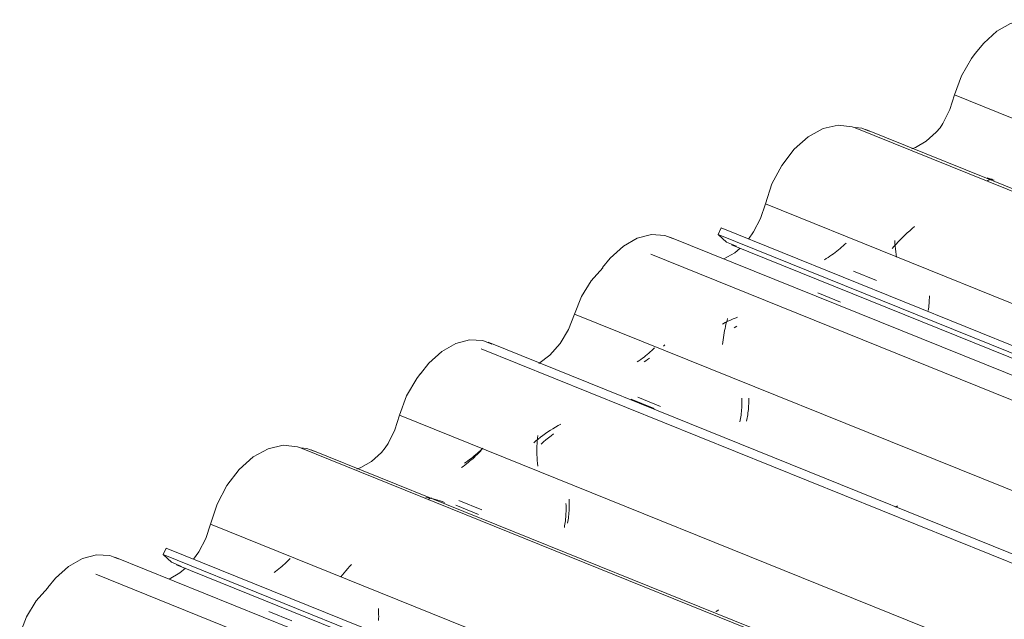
# Model space of a CAD drawing. Header units: metres. Extents: x -16.8 to 29.9, y -11.9 to 37.1.
# Tile 63 of 202: x 7.616 to 8.32, y -0.2 to 0.228. Entities that reach past the tile are written whole.
import ezdxf

# ---------------------------------------------------------------- set-up
doc = ezdxf.new("R2010")
doc.units = ezdxf.units.M
doc.layers.add('A-GLAZ-CWMG', color=7, linetype='Continuous', lineweight=5)

# ---------------------------------------------------------------- blocks, each defined once
blk = doc.blocks.new('FP_473-ISO_03')
at = {"layer": 'A-GLAZ-CWMG'}
blk.add_line((-13.73104, -0.45233), (-15.22114, 0.14988), dxfattribs=at)
at = {"layer": 'A-GLAZ-CWMG', "color": 9, "true_color": 0xc0c0c0}
for p, q in [((-15.13277, 0.11481), (-15.13443, 0.11529)), ((-15.1344, 0.11315), (-15.13398, 0.11346)), ((-15.13398, 0.11346), (-15.13356, 0.11372)), ((-15.13356, 0.11372), (-15.13315, 0.11394)), ((-15.13315, 0.11394), (-15.13276, 0.11412)), ((-15.13113, 0.11429), (-15.13277, 0.11481)), ((-15.13276, 0.11412), (-15.13237, 0.11424)), ((-15.13237, 0.11424), (-15.132, 0.11432)), ((-15.132, 0.11432), (-15.13164, 0.11436)), ((-15.13164, 0.11436), (-15.1313, 0.11435)), ((-15.1313, 0.11435), (-15.13097, 0.11429)), ((-15.12951, 0.11371), (-15.13113, 0.11429)), ((-15.13097, 0.11429), (-15.13066, 0.11419)), ((-14.75663, -0.03775), (-14.74009, -0.0444)), ((-14.55687, -0.11972), (-14.55646, -0.11946)), ((-14.55646, -0.11946), (-14.55605, -0.11925)), ((-14.55605, -0.11925), (-14.55566, -0.11908)), ((-14.55566, -0.11908), (-14.55527, -0.11896)), ((-14.55773, -0.12038), (-14.5573, -0.12003)), ((-14.5573, -0.12003), (-14.55687, -0.11972)), ((-14.45588, -0.15876), (-14.43934, -0.16542)), ((-14.32812, -0.21015), (-14.32964, -0.20956)), ((-14.15522, -0.28004), (-14.13868, -0.28671)), ((-14.11353, -0.29901), (-14.11526, -0.29884)), ((-14.11181, -0.29923), (-14.11353, -0.29901)), ((-14.11009, -0.29951), (-14.11181, -0.29923)), ((-14.1084, -0.29984), (-14.11009, -0.29951)), ((-14.10671, -0.30022), (-14.1084, -0.29984)), ((-14.10504, -0.30066), (-14.10671, -0.30022)), ((-14.10339, -0.30115), (-14.10504, -0.30066)), ((-14.10176, -0.30169), (-14.10339, -0.30115)), ((-14.10014, -0.30229), (-14.10176, -0.30169)), ((-13.98063, -0.35355), (-13.9802, -0.3532))]:
    blk.add_line(p, q, dxfattribs=at)
blk = doc.blocks.new('FP_474-ISO_03')
at = {"layer": 'A-GLAZ-CWMG', "color": 9, "true_color": 0xc0c0c0}
for p, q in [((-15.22996, 0.04868), (-15.21367, 0.04202)), ((-15.04546, -0.02916), (-15.04525, -0.02917)), ((-15.04525, -0.02917), (-15.04503, -0.02914)), ((-15.04503, -0.02914), (-15.04479, -0.02907)), ((-15.04479, -0.02907), (-15.04454, -0.02895)), ((-15.04454, -0.02895), (-15.04427, -0.0288)), ((-14.93381, -0.07222), (-14.91752, -0.07886)), ((-14.63761, -0.19286), (-14.62132, -0.19949)), ((-14.04503, -0.43339), (-14.02873, -0.43999))]:
    blk.add_line(p, q, dxfattribs=at)
blk = doc.blocks.new('FP_475-ISO_03')
at = {"layer": 'A-GLAZ-CWMG'}
blk.add_line((-15.31724, 0.06754), (-13.73104, -0.57352), dxfattribs=at)
at = {"layer": 'A-GLAZ-CWMG', "color": 9, "true_color": 0xc0c0c0}
for p, q in [((-14.9605, -0.07464), (-14.96198, -0.07342)), ((-14.95899, -0.07581), (-14.9605, -0.07464)), ((-14.95745, -0.07693), (-14.95899, -0.07581)), ((-14.95588, -0.07801), (-14.95745, -0.07693)), ((-14.95428, -0.07903), (-14.95588, -0.07801)), ((-14.95266, -0.08001), (-14.95428, -0.07903)), ((-14.951, -0.08094), (-14.95266, -0.08001)), ((-14.94932, -0.08181), (-14.951, -0.08094)), ((-14.70608, -0.17684), (-14.70606, -0.17699))]:
    blk.add_line(p, q, dxfattribs=at)
blk = doc.blocks.new('Rectangular Mullion - Telha Fibrocimento - Ondulada-V462-ISO_03')
at = {"layer": 'A-GLAZ-CWMG'}
for p, q in [((-15.32684, 0.07486), (-15.32464, 0.07958)), ((-15.32464, 0.07958), (-13.73104, -0.56447)), ((-15.32684, 0.07486), (-13.73104, -0.57007))]:
    blk.add_line(p, q, dxfattribs=at)
for points in [[(-15.143, 0.2042, 0), (-15.13693, 0.21178, 0), (-15.12769, 0.22016, 0), (-15.11782, 0.22584, 0), (-15.10789, 0.22849, 0), (-15.09846, 0.22799, 0), (-15.09195, 0.22548, 0)], [(-15.22863, 0.15131, 0), (-15.22411, 0.15081, 0), (-15.21882, 0.14876, 0)], [(-15.18846, 0.13608, 0), (-15.18567, 0.13711, 0), (-15.17804, 0.14151, 0), (-15.1709, 0.14799, 0), (-15.16816, 0.15123, 0)], [(-15.31364, 0.06643, 0), (-15.32086, 0.06941, 0), (-15.32684, 0.07486, 0)]]:
    blk.add_polyline3d(points, dxfattribs=at)
for name in ['FP_473-ISO_03', 'FP_475-ISO_03', 'FP_474-ISO_03']:
    blk.add_blockref(name, (0, 0), dxfattribs=at)
blk = doc.blocks.new('FP_481-ISO_03')
at = {"layer": 'A-GLAZ-CWMG'}
blk.add_line((-13.73104, -0.45412), (-15.22875, 0.15117), dxfattribs=at)
at = {"layer": 'A-GLAZ-CWMG', "color": 9, "true_color": 0xc0c0c0}
for p, q in [((-15.1899, 0.07761), (-15.1916, 0.07607)), ((-15.18815, 0.07912), (-15.1899, 0.07761)), ((-15.18637, 0.08061), (-15.18815, 0.07912)), ((-15.20042, 0.06851), (-15.20056, 0.07047)), ((-15.19647, 0.07132), (-15.19801, 0.0697)), ((-15.19489, 0.07292), (-15.19647, 0.07132)), ((-15.19327, 0.07451), (-15.19489, 0.07292)), ((-15.1916, 0.07607), (-15.19327, 0.07451)), ((-15.20096, 0.06643), (-15.20237, 0.06477)), ((-15.19951, 0.06807), (-15.20096, 0.06643)), ((-15.20025, 0.06654), (-15.20042, 0.06851)), ((-15.20005, 0.06457), (-15.20025, 0.06654)), ((-15.19981, 0.06259), (-15.20005, 0.06457)), ((-15.19801, 0.0697), (-15.19951, 0.06807)), ((-15.19954, 0.0606), (-15.19981, 0.06259)), ((-15.19924, 0.05862), (-15.19954, 0.0606))]:
    blk.add_line(p, q, dxfattribs=at)
blk = doc.blocks.new('FP_482-ISO_03')
at = {"layer": 'A-GLAZ-CWMG', "color": 9, "true_color": 0xc0c0c0}
for p, q in [((-15.24076, 0.06391), (-15.24192, 0.06297)), ((-15.23961, 0.06486), (-15.24076, 0.06391)), ((-15.2385, 0.06582), (-15.23961, 0.06486)), ((-15.23742, 0.0668), (-15.2385, 0.06582)), ((-15.23636, 0.06777), (-15.23742, 0.0668)), ((-15.23533, 0.06876), (-15.23636, 0.06777)), ((-15.24946, 0.05767), (-15.25079, 0.05686)), ((-15.24814, 0.05851), (-15.24946, 0.05767)), ((-15.24685, 0.05937), (-15.24814, 0.05851)), ((-15.24558, 0.06024), (-15.24685, 0.05937)), ((-15.24434, 0.06114), (-15.24558, 0.06024)), ((-15.24312, 0.06205), (-15.24434, 0.06114)), ((-15.24192, 0.06297), (-15.24312, 0.06205)), ((-15.25564, 0.03305), (-15.23935, 0.0264)), ((-15.17595, 0.02686), (-15.17587, 0.0282)), ((-15.17587, 0.0282), (-15.17582, 0.02956)), ((-15.17582, 0.02956), (-15.17579, 0.03095)), ((-15.17664, 0.02054), (-15.17647, 0.02175)), ((-15.17647, 0.02175), (-15.17631, 0.02299)), ((-15.17631, 0.02299), (-15.17617, 0.02425)), ((-15.17617, 0.02425), (-15.17605, 0.02554)), ((-15.17605, 0.02554), (-15.17595, 0.02686))]:
    blk.add_line(p, q, dxfattribs=at)
blk = doc.blocks.new('FP_483-ISO_03')
at = {"layer": 'A-GLAZ-CWMG'}
blk.add_line((-13.73104, -0.58585), (-15.3614, 0.07305), dxfattribs=at)
at = {"layer": 'A-GLAZ-CWMG', "color": 9, "true_color": 0xc0c0c0}
blk.add_line((-15.31351, 0.00943), (-15.31542, 0.00805), dxfattribs=at)
blk = doc.blocks.new('FP_484-ISO_03')
at = {"layer": 'A-GLAZ-CWMG', "color": 9, "true_color": 0xc0c0c0}
for p, q in [((-15.36478, -0.00404), (-15.36576, -0.00504)), ((-15.37589, -0.01361), (-15.37715, -0.01449)), ((-15.37843, -0.01536), (-15.37973, -0.01621)), ((-15.37715, -0.01449), (-15.37843, -0.01536)), ((-15.38424, -0.04141), (-15.36795, -0.04807)), ((-15.30485, -0.04346), (-15.30485, -0.04205)), ((-15.30518, -0.05021), (-15.30507, -0.04891)), ((-15.30507, -0.04891), (-15.30498, -0.04758)), ((-15.30498, -0.04758), (-15.30491, -0.04623)), ((-15.30491, -0.04623), (-15.30487, -0.04485)), ((-15.30487, -0.04485), (-15.30485, -0.04346)), ((-15.30601, -0.05634), (-15.30581, -0.05517)), ((-15.30581, -0.05517), (-15.30563, -0.05397)), ((-15.30563, -0.05397), (-15.30546, -0.05275)), ((-15.30546, -0.05275), (-15.30531, -0.05149)), ((-15.30531, -0.05149), (-15.30518, -0.05021)), ((-15.30647, -0.05858), (-15.30623, -0.05747)), ((-15.30623, -0.05747), (-15.30601, -0.05634)), ((-15.19942, -0.11968), (-15.19916, -0.11956)), ((-15.19916, -0.11956), (-15.1989, -0.11939)), ((-15.1989, -0.11939), (-15.19862, -0.11919)), ((-15.20028, -0.11974), (-15.20009, -0.11979)), ((-15.20009, -0.11979), (-15.19988, -0.11979)), ((-15.19988, -0.11979), (-15.19965, -0.11976)), ((-15.19965, -0.11976), (-15.19942, -0.11968))]:
    blk.add_line(p, q, dxfattribs=at)
blk = doc.blocks.new('FP_485-ISO_03')
at = {"layer": 'A-GLAZ-CWMG'}
blk.add_line((-13.73104, -0.71347), (-15.49119, -0.00211), dxfattribs=at)
at = {"layer": 'A-GLAZ-CWMG', "color": 9, "true_color": 0xc0c0c0}
for p, q in [((-15.44619, -0.06904), (-15.44802, -0.07049)), ((-15.44433, -0.06762), (-15.44619, -0.06904)), ((-15.45155, -0.07349), (-15.45326, -0.07503)), ((-15.4498, -0.07198), (-15.45155, -0.07349)), ((-15.44802, -0.07049), (-15.4498, -0.07198))]:
    blk.add_line(p, q, dxfattribs=at)
blk = doc.blocks.new('FP_486-ISO_03')
at = {"layer": 'A-GLAZ-CWMG', "color": 9, "true_color": 0xc0c0c0}
for p, q in [((-15.50212, -0.08436), (-15.50323, -0.08525)), ((-15.50103, -0.08345), (-15.50212, -0.08436)), ((-15.49996, -0.08254), (-15.50103, -0.08345)), ((-15.49892, -0.08162), (-15.49996, -0.08254)), ((-15.49791, -0.08069), (-15.49892, -0.08162)), ((-15.49692, -0.07975), (-15.49791, -0.08069)), ((-15.49596, -0.07881), (-15.49692, -0.07975)), ((-15.49502, -0.07786), (-15.49596, -0.07881)), ((-15.50671, -0.08785), (-15.50791, -0.08868)), ((-15.50553, -0.087), (-15.50671, -0.08785)), ((-15.50437, -0.08613), (-15.50553, -0.087)), ((-15.50323, -0.08525), (-15.50437, -0.08613)), ((-15.51198, -0.11535), (-15.4957, -0.12203)), ((-15.43313, -0.1159), (-15.43317, -0.11446)), ((-15.43315, -0.12011), (-15.43312, -0.11873)), ((-15.43311, -0.11732), (-15.43313, -0.1159)), ((-15.43312, -0.11873), (-15.43311, -0.11732)), ((-15.43363, -0.12671), (-15.43349, -0.12544)), ((-15.43349, -0.12544), (-15.43338, -0.12414)), ((-15.43338, -0.12414), (-15.43328, -0.12282)), ((-15.43328, -0.12282), (-15.4332, -0.12148)), ((-15.4332, -0.12148), (-15.43315, -0.12011)), ((-15.43437, -0.13152), (-15.43416, -0.13036)), ((-15.43416, -0.13036), (-15.43397, -0.12917)), ((-15.43397, -0.12917), (-15.43379, -0.12796)), ((-15.43379, -0.12796), (-15.43363, -0.12671)), ((-15.32852, -0.19462), (-15.32832, -0.19464)), ((-15.32832, -0.19464), (-15.3281, -0.19462)), ((-15.3281, -0.19462), (-15.32786, -0.19455)), ((-15.32786, -0.19455), (-15.32761, -0.19444)), ((-15.32761, -0.19444), (-15.32735, -0.19429)), ((-15.32735, -0.19429), (-15.32707, -0.19409)), ((-15.32707, -0.19409), (-15.32679, -0.19385)), ((-15.32679, -0.19385), (-15.3265, -0.19357))]:
    blk.add_line(p, q, dxfattribs=at)
blk = doc.blocks.new('FP_487-ISO_03')
at = {"layer": 'A-GLAZ-CWMG'}
blk.add_line((-13.73104, -0.84148), (-15.61763, -0.07903), dxfattribs=at)
at = {"layer": 'A-GLAZ-CWMG', "color": 9, "true_color": 0xc0c0c0}
for p, q in [((-15.53388, -0.11351), (-15.5356, -0.11327)), ((-15.53402, -0.11486), (-15.53359, -0.11451)), ((-15.53217, -0.11381), (-15.53388, -0.11351)), ((-15.53359, -0.11451), (-15.53316, -0.11422)), ((-15.53316, -0.11422), (-15.53275, -0.11397)), ((-15.53275, -0.11397), (-15.53235, -0.11376)), ((-15.53235, -0.11376), (-15.53196, -0.11361)), ((-15.53048, -0.11415), (-15.53217, -0.11381)), ((-15.53196, -0.11361), (-15.53158, -0.11349)), ((-15.5288, -0.11455), (-15.53048, -0.11415)), ((-15.52714, -0.11501), (-15.5288, -0.11455)), ((-15.52549, -0.11552), (-15.52714, -0.11501)), ((-15.52386, -0.11608), (-15.52549, -0.11552)), ((-15.52226, -0.11669), (-15.52386, -0.11608))]:
    blk.add_line(p, q, dxfattribs=at)
blk = doc.blocks.new('FP_489-ISO_03')
at = {"layer": 'A-GLAZ-CWMG'}
blk.add_line((-15.71373, -0.16137), (-13.83877, -0.91913), dxfattribs=at)
blk = doc.blocks.new('Rectangular Mullion - Telha Fibrocimento - Ondulada-V476-ISO_03')
at = {"layer": 'A-GLAZ-CWMG', "true_color": 0xc0c0c0}
h = blk.add_hatch(dxfattribs=at)
h.set_pattern_fill('FP_54', color=9, style=0, pattern_type=2)
h.set_pattern_definition([(15.48, (-9.548, -3.822), (0.4651252, 0.2596002), [0.01991, -0.34206, 0.01991, -2.273]), (15.48, (-9.548, -3.822), (0.4651252, 0.2596002), [-0.38188, -0.34206, 0.01991, -0.70404, -1.207]), (15.48, (-9.548, -3.822), (0.4651252, 0.2596002), [-1.448, 0.01991, -0.34206, 0.01991, -0.8247]), (15.48, (-9.548, -3.822), (0.4651252, 0.2596002), [-1.83, -0.22141, 0.01991, -0.58338]), (120.895, (-9.374, -3.708), (-0.3332603, 0.2953726), [0.01868, -0.32101, 0.01868, -2.133]), (120.895, (-9.374, -3.708), (-0.3332603, 0.2953726), [-0.35838, -0.32101, 0.01868, -0.6607, -1.132]), (120.895, (-9.374, -3.708), (-0.3332603, 0.2953726), [-1.359, 0.01868, -0.32101, 0.01868, -0.77393]), (120.895, (-9.374, -3.708), (-0.3332603, 0.2953726), [-1.717, -0.20778, 0.01868, -0.54747]), (245.8, (-9.315, -3.43), (-0.1318568, -0.5549805), [0.0234, -0.40209, 0.0234, -2.671]), (245.8, (-9.315, -3.43), (-0.1318568, -0.5549805), [-0.4489, -0.40209, 0.0234, -0.82759, -1.418]), (245.8, (-9.315, -3.43), (-0.1318568, -0.5549805), [-1.702, 0.0234, -0.40209, 0.0234, -0.96942]), (245.8, (-9.315, -3.43), (-0.1318568, -0.5549805), [-2.151, -0.26026, 0.0234, -0.68576])])
h.paths.add_polyline_path([(-13.83877, -0.91569), (-13.83877, -0.91008), (-15.72112, -0.14934), (-15.72313, -0.15413), (-13.84099, -0.91479)])
at = {"layer": 'A-GLAZ-CWMG'}
for p, q in [((-15.15799, 0.17468), (-13.73104, -0.40201)), ((-15.29303, 0.09671), (-13.73104, -0.53456)), ((-15.72333, -0.15405), (-15.72112, -0.14934)), ((-15.72333, -0.15405), (-13.83877, -0.91569)), ((-15.72112, -0.14934), (-13.83838, -0.91023))]:
    blk.add_line(p, q, dxfattribs=at)
for points in [[(-15.15799, 0.17468, 0), (-15.15289, 0.18838, 0), (-15.14562, 0.20084, 0), (-15.14301, 0.20427, 0)], [(-15.16814, 0.15125, 0), (-15.16617, 0.15434, 0), (-15.16127, 0.16418, 0), (-15.15799, 0.17468, 0)], [(-15.29303, 0.09671, 0), (-15.28828, 0.11102, 0), (-15.2813, 0.12432, 0), (-15.2725, 0.1358, 0), (-15.26244, 0.14475, 0), (-15.25171, 0.15063, 0), (-15.24099, 0.15307, 0), (-15.23091, 0.15194, 0), (-15.22876, 0.15117, 0)], [(-15.30514, 0.07156, 0), (-15.30144, 0.07682, 0), (-15.29645, 0.08642, 0), (-15.29303, 0.09671, 0)], [(-15.40928, 0.05129, 0), (-15.40384, 0.05798, 0), (-15.39449, 0.06643, 0), (-15.38452, 0.07214, 0), (-15.37449, 0.07478, 0), (-15.36497, 0.0742, 0), (-15.35904, 0.07195, 0)], [(-15.32258, 0.05739, 0), (-15.3149, 0.06188, 0), (-15.31094, 0.0652, 0)], [(-15.53948, -0.02471, 0), (-15.53341, -0.01713, 0), (-15.52417, -0.00875, 0), (-15.51431, -0.00308, 0), (-15.50438, -0.00042, 0), (-15.49495, -0.00092, 0), (-15.48843, -0.00343, 0)], [(-15.62511, -0.0776, 0), (-15.62059, -0.0781, 0), (-15.61531, -0.08015, 0)], [(-15.58495, -0.09283, 0), (-15.58215, -0.0918, 0), (-15.57453, -0.0874, 0), (-15.56738, -0.08092, 0), (-15.56464, -0.07769, 0)], [(-15.71012, -0.16248, 0), (-15.71735, -0.1595, 0), (-15.72333, -0.15405, 0)]]:
    blk.add_polyline3d(points, dxfattribs=at)
for name in ['FP_481-ISO_03', 'FP_483-ISO_03', 'FP_482-ISO_03', 'FP_485-ISO_03', 'FP_484-ISO_03', 'FP_487-ISO_03', 'FP_486-ISO_03', 'FP_489-ISO_03']:
    blk.add_blockref(name, (0, 0), dxfattribs=at)
blk = doc.blocks.new('FP_491-ISO_03')
at = {"layer": 'A-GLAZ-CWMG'}
blk.add_line((-13.73104, -0.60354), (-15.37496, 0.06084), dxfattribs=at)
at = {"layer": 'A-GLAZ-CWMG', "color": 9, "true_color": 0xc0c0c0}
for p, q in [((-15.32038, 0.01347), (-15.31996, 0.01483)), ((-15.31596, 0.01458), (-15.31794, 0.01372)), ((-15.31397, 0.01538), (-15.31596, 0.01458)), ((-15.31297, 0.01576), (-15.31397, 0.01538)), ((-15.32183, 0.01186), (-15.32374, 0.01086)), ((-15.32218, 0.00613), (-15.32186, 0.00767)), ((-15.32186, 0.00767), (-15.32152, 0.00917)), ((-15.31989, 0.01281), (-15.32183, 0.01186)), ((-15.32152, 0.00917), (-15.32115, 0.01064)), ((-15.32115, 0.01064), (-15.32077, 0.01208)), ((-15.32077, 0.01208), (-15.32038, 0.01347)), ((-15.31794, 0.01372), (-15.31989, 0.01281)), ((-15.32323, -0.00034), (-15.32301, 0.00132)), ((-15.32301, 0.00132), (-15.32275, 0.00295)), ((-15.32275, 0.00295), (-15.32248, 0.00456)), ((-15.32248, 0.00456), (-15.32218, 0.00613)), ((-15.32361, -0.00375), (-15.32343, -0.00203)), ((-15.32343, -0.00203), (-15.32323, -0.00034))]:
    blk.add_line(p, q, dxfattribs=at)
blk = doc.blocks.new('FP_492-ISO_03')
at = {"layer": 'A-GLAZ-CWMG', "color": 9, "true_color": 0xc0c0c0}
for p, q in [((-15.37216, -0.00619), (-15.37317, -0.00715)), ((-15.3809, -0.01367), (-15.3821, -0.01456)), ((-15.37972, -0.01277), (-15.3809, -0.01367)), ((-15.37857, -0.01186), (-15.37972, -0.01277)), ((-15.37744, -0.01094), (-15.37857, -0.01186)), ((-15.37633, -0.01001), (-15.37744, -0.01094)), ((-15.37525, -0.00906), (-15.37633, -0.01001)), ((-15.3742, -0.00811), (-15.37525, -0.00906)), ((-15.37317, -0.00715), (-15.3742, -0.00811)), ((-15.38333, -0.01542), (-15.38457, -0.01627)), ((-15.3821, -0.01456), (-15.38333, -0.01542)), ((-15.30976, -0.04352), (-15.30978, -0.04208)), ((-15.38886, -0.04299), (-15.37258, -0.04967)), ((-15.30999, -0.05042), (-15.3099, -0.04908)), ((-15.3099, -0.04908), (-15.30983, -0.04772)), ((-15.30983, -0.04772), (-15.30979, -0.04634)), ((-15.30979, -0.04634), (-15.30976, -0.04494)), ((-15.30976, -0.04494), (-15.30976, -0.04352)), ((-15.31075, -0.05675), (-15.31056, -0.05554)), ((-15.31056, -0.05554), (-15.31039, -0.0543)), ((-15.31039, -0.0543), (-15.31024, -0.05303)), ((-15.31024, -0.05303), (-15.31011, -0.05174)), ((-15.31011, -0.05174), (-15.30999, -0.05042)), ((-15.31117, -0.05909), (-15.31095, -0.05794)), ((-15.31095, -0.05794), (-15.31075, -0.05675))]:
    blk.add_line(p, q, dxfattribs=at)
blk = doc.blocks.new('FP_493-ISO_03')
at = {"layer": 'A-GLAZ-CWMG'}
blk.add_line((-13.73104, -0.72018), (-15.49616, -0.00682), dxfattribs=at)
at = {"layer": 'A-GLAZ-CWMG', "color": 9, "true_color": 0xc0c0c0}
for p, q in [((-15.44299, -0.06286), (-15.44484, -0.06398)), ((-15.44113, -0.06178), (-15.44299, -0.06286)), ((-15.43924, -0.06075), (-15.44113, -0.06178)), ((-15.45589, -0.07079), (-15.45572, -0.0689)), ((-15.45364, -0.07008), (-15.45531, -0.07139)), ((-15.45194, -0.0688), (-15.45364, -0.07008)), ((-15.45021, -0.06754), (-15.45194, -0.0688)), ((-15.44845, -0.06632), (-15.45021, -0.06754)), ((-15.44666, -0.06513), (-15.44845, -0.06632)), ((-15.44484, -0.06398), (-15.44666, -0.06513)), ((-15.45695, -0.07273), (-15.45855, -0.0741)), ((-15.45531, -0.07139), (-15.45695, -0.07273)), ((-15.45624, -0.07857), (-15.4562, -0.07659)), ((-15.4562, -0.07659), (-15.45613, -0.07463)), ((-15.45613, -0.07463), (-15.45602, -0.0727)), ((-15.45602, -0.0727), (-15.45589, -0.07079)), ((-15.45624, -0.08057), (-15.45624, -0.07857)), ((-15.45621, -0.08259), (-15.45624, -0.08057)), ((-15.45614, -0.08462), (-15.45621, -0.08259)), ((-15.45603, -0.08667), (-15.45614, -0.08462)), ((-15.45589, -0.08873), (-15.45603, -0.08667)), ((-15.4557, -0.0908), (-15.45589, -0.08873))]:
    blk.add_line(p, q, dxfattribs=at)
blk = doc.blocks.new('FP_494-ISO_03')
at = {"layer": 'A-GLAZ-CWMG', "color": 9, "true_color": 0xc0c0c0}
for p, q in [((-15.50004, -0.08352), (-15.50107, -0.08448)), ((-15.49904, -0.08256), (-15.50004, -0.08352)), ((-15.49807, -0.08159), (-15.49904, -0.08256)), ((-15.49712, -0.08062), (-15.49807, -0.08159)), ((-15.49621, -0.07965), (-15.49712, -0.08062)), ((-15.509, -0.09091), (-15.51023, -0.09177)), ((-15.50779, -0.09003), (-15.509, -0.09091)), ((-15.50661, -0.08913), (-15.50779, -0.09003)), ((-15.50545, -0.08823), (-15.50661, -0.08913)), ((-15.50432, -0.0873), (-15.50545, -0.08823)), ((-15.50321, -0.08637), (-15.50432, -0.0873)), ((-15.50213, -0.08543), (-15.50321, -0.08637)), ((-15.50107, -0.08448), (-15.50213, -0.08543)), ((-15.51423, -0.11875), (-15.49795, -0.12543)), ((-15.43546, -0.11899), (-15.43551, -0.11754)), ((-15.43543, -0.12041), (-15.43546, -0.11899)), ((-15.43568, -0.12727), (-15.43558, -0.12594)), ((-15.43558, -0.12594), (-15.43551, -0.12459)), ((-15.43551, -0.12459), (-15.43546, -0.12322)), ((-15.43546, -0.12322), (-15.43543, -0.12182)), ((-15.43543, -0.12182), (-15.43543, -0.12041)), ((-15.43665, -0.1347), (-15.43644, -0.13353)), ((-15.43644, -0.13353), (-15.43625, -0.13233)), ((-15.43625, -0.13233), (-15.43608, -0.13111)), ((-15.43608, -0.13111), (-15.43592, -0.12985)), ((-15.43592, -0.12985), (-15.43579, -0.12857)), ((-15.43579, -0.12857), (-15.43568, -0.12727))]:
    blk.add_line(p, q, dxfattribs=at)
blk = doc.blocks.new('FP_495-ISO_03')
at = {"layer": 'A-GLAZ-CWMG'}
blk.add_line((-13.73104, -0.84327), (-15.62523, -0.07774), dxfattribs=at)
at = {"layer": 'A-GLAZ-CWMG', "color": 9, "true_color": 0xc0c0c0}
for p, q in [((-15.58879, -0.1611), (-15.59015, -0.16257)), ((-15.5952, -0.16853), (-15.59637, -0.17003)), ((-15.594, -0.16703), (-15.5952, -0.16853)), ((-15.59275, -0.16553), (-15.594, -0.16703)), ((-15.59147, -0.16404), (-15.59275, -0.16553)), ((-15.59015, -0.16257), (-15.59147, -0.16404))]:
    blk.add_line(p, q, dxfattribs=at)
blk = doc.blocks.new('FP_496-ISO_03')
at = {"layer": 'A-GLAZ-CWMG', "color": 9, "true_color": 0xc0c0c0}
for p, q in [((-15.63747, -0.16153), (-15.63851, -0.16245)), ((-15.63644, -0.16061), (-15.63747, -0.16153)), ((-15.63545, -0.15967), (-15.63644, -0.16061)), ((-15.63448, -0.15874), (-15.63545, -0.15967)), ((-15.63353, -0.15779), (-15.63448, -0.15874)), ((-15.63262, -0.15685), (-15.63353, -0.15779)), ((-15.64295, -0.16601), (-15.64412, -0.16687)), ((-15.64181, -0.16514), (-15.64295, -0.16601)), ((-15.64068, -0.16425), (-15.64181, -0.16514)), ((-15.63959, -0.16336), (-15.64068, -0.16425)), ((-15.63851, -0.16245), (-15.63959, -0.16336)), ((-15.64771, -0.19467), (-15.63143, -0.20135)), ((-15.56942, -0.19406), (-15.56951, -0.1926)), ((-15.56937, -0.1955), (-15.56942, -0.19406)), ((-15.56934, -0.19693), (-15.56937, -0.1955)), ((-15.56933, -0.19835), (-15.56934, -0.19693)), ((-15.56939, -0.20111), (-15.56935, -0.19974)), ((-15.56935, -0.19974), (-15.56933, -0.19835))]:
    blk.add_line(p, q, dxfattribs=at)
blk = doc.blocks.new('FP_497-ISO_03')
at = {"layer": 'A-GLAZ-CWMG'}
blk.add_line((-13.83877, -0.93146), (-15.75789, -0.15586), dxfattribs=at)
blk = doc.blocks.new('Rectangular Mullion - Telha Fibrocimento - Ondulada-V490-ISO_03')
at = {"layer": 'A-GLAZ-CWMG'}
for p, q in [((-15.42935, 0.01801), (-13.73104, -0.66836)), ((-15.55447, -0.05423), (-13.73104, -0.79116)), ((-15.68951, -0.1322), (-13.76491, -0.91002))]:
    blk.add_line(p, q, dxfattribs=at)
for points in [[(-15.42935, 0.01801, 0), (-15.4244, 0.03049, 0), (-15.41754, 0.04177, 0), (-15.40921, 0.05112, 0)], [(-15.45484, -0.01726, 0), (-15.44708, -0.01139, 0), (-15.43974, -0.00306, 0), (-15.4337, 0.00695, 0), (-15.42935, 0.01801, 0)], [(-15.55447, -0.05423, 0), (-15.54938, -0.04053, 0), (-15.5421, -0.02807, 0), (-15.5395, -0.02464, 0)], [(-15.56463, -0.07766, 0), (-15.56265, -0.07457, 0), (-15.55775, -0.06473, 0), (-15.55447, -0.05423, 0)], [(-15.68951, -0.1322, 0), (-15.68477, -0.11789, 0), (-15.67778, -0.10459, 0), (-15.66899, -0.09311, 0), (-15.65892, -0.08416, 0), (-15.6482, -0.07828, 0), (-15.63747, -0.07584, 0), (-15.6274, -0.07697, 0), (-15.62524, -0.07774, 0)], [(-15.70162, -0.15735, 0), (-15.69793, -0.15209, 0), (-15.69294, -0.14249, 0), (-15.68951, -0.1322, 0)], [(-15.80577, -0.17762, 0), (-15.80033, -0.17093, 0), (-15.79098, -0.16248, 0), (-15.78101, -0.15677, 0), (-15.77097, -0.15413, 0), (-15.76146, -0.15471, 0), (-15.75552, -0.15696, 0)], [(-15.71907, -0.17152, 0), (-15.71138, -0.16703, 0), (-15.70743, -0.16371, 0)]]:
    blk.add_polyline3d(points, dxfattribs=at)
for name in ['FP_491-ISO_03', 'FP_493-ISO_03', 'FP_492-ISO_03', 'FP_495-ISO_03', 'FP_494-ISO_03', 'FP_497-ISO_03', 'FP_496-ISO_03']:
    blk.add_blockref(name, (0, 0), dxfattribs=at)
blk = doc.blocks.new('FP_504-ISO_03')
at = {"layer": 'A-GLAZ-CWMG'}
blk.add_line((-13.83877, -0.94915), (-15.77145, -0.16807), dxfattribs=at)
blk = doc.blocks.new('Rectangular Mullion - Telha Fibrocimento - Ondulada-1908999-ISO_03')
at = {"layer": 'A-GLAZ-CWMG'}
blk.add_polyline3d([(-15.82584, -0.2109, 0), (-15.82089, -0.19842, 0), (-15.81402, -0.18714, 0), (-15.80569, -0.1778, 0)], dxfattribs=at)
blk.add_blockref('FP_504-ISO_03', (0, 0), dxfattribs=at)

msp = doc.modelspace()

# ---------------------------------------------------------------- block references
at = {"layer": 'A-GLAZ-CWMG'}
for name in ['Rectangular Mullion - Telha Fibrocimento - Ondulada-V462-ISO_03', 'Rectangular Mullion - Telha Fibrocimento - Ondulada-V476-ISO_03', 'Rectangular Mullion - Telha Fibrocimento - Ondulada-V490-ISO_03', 'Rectangular Mullion - Telha Fibrocimento - Ondulada-1908999-ISO_03']:
    msp.add_blockref(name, (23.44188, 0), dxfattribs=at)

doc.saveas('drawing.dxf')
